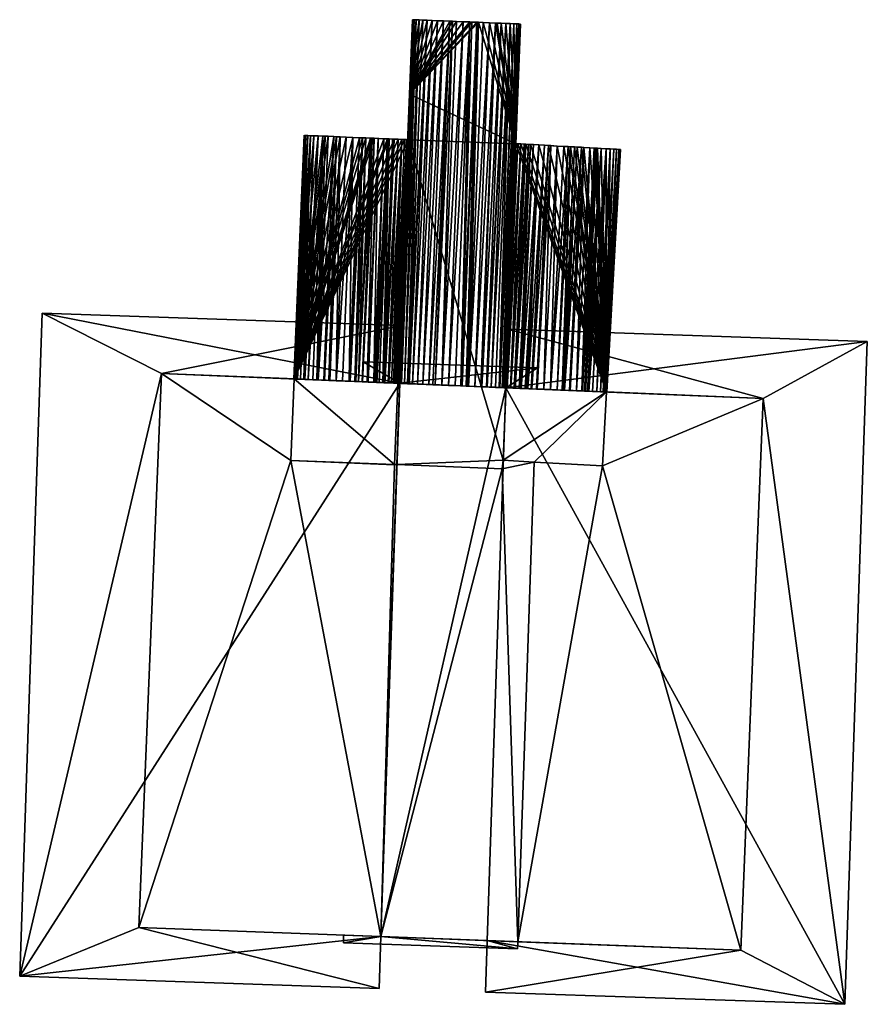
# Model space of a CAD drawing. Header units: inches. Extents: x 2528110 to 2532513, y 1151075 to 1152012.
# Tile 68 of 99: x 2531904 to 2531921, y 1151906 to 1151926. Entities that reach past the tile are written whole.
import ezdxf

# ---------------------------------------------------------------- set-up
doc = ezdxf.new("R2010")
doc.units = ezdxf.units.IN
doc.header["$MEASUREMENT"] = 0
doc.layers.add('Gebaeude Einzelhaus', color=10, linetype='Continuous')

msp = doc.modelspace()

# ---------------------------------------------------------------- meshes
at = {"layer": 'Gebaeude Einzelhaus'}
mesh = msp.add_polyface(dxfattribs=at)
corners = [(2531909.098, 1151918.89, 402.991), (2531909.3, 1151923.746, 397.649), (2531909.098, 1151918.89, 397.649), (2531911.396, 1151924.566, 403.004), (2531911.17, 1151918.803, 403.044), (2531911.189, 1151918.802, 403.083), (2531911.163, 1151918.804, 403.004), (2531911.197, 1151918.802, 403.105), (2531912.075, 1151926.029, 403.375), (2531911.663, 1151918.783, 403.35), (2531911.782, 1151918.778, 403.375), (2531911.956, 1151926.034, 403.35), (2531911.553, 1151918.787, 403.32), (2531911.846, 1151926.039, 403.32), (2531911.455, 1151918.791, 403.285), (2531911.748, 1151926.043, 403.285), (2531911.385, 1151918.794, 403.252), (2531909.096, 1151918.89, 402.984), (2531909.089, 1151918.89, 402.974), (2531909.293, 1151923.748, 402.974), (2531909.3, 1151923.746, 403), (2531909.116, 1151918.889, 403.019), (2531909.091, 1151918.89, 402.981), (2531909.325, 1151923.746, 403.025), (2531909.122, 1151918.889, 403.025), (2531909.153, 1151918.887, 403.044), (2531909.163, 1151918.887, 403.05), (2531911.335, 1151923.663, 403.025), (2531911.151, 1151918.804, 403.006), (2531911.232, 1151920.494, 402.987), (2531910.459, 1151923.699, 403.178), (2531910.193, 1151918.844, 403.179), (2531910.209, 1151918.843, 403.179), (2531910.265, 1151923.706, 403.179), (2531910.062, 1151918.849, 403.179), (2531909.933, 1151918.855, 403.176), (2531910.009, 1151923.718, 403.169), (2531909.789, 1151918.861, 403.168), (2531909.807, 1151918.86, 403.169), (2531909.888, 1151923.723, 403.16), (2531909.686, 1151918.865, 403.16), (2531909.698, 1151918.865, 403.161), (2531909.939, 1151923.721, 403.164), (2531909.712, 1151923.73, 403.138), (2531909.545, 1151918.871, 403.143), (2531909.556, 1151918.87, 403.145), (2531909.572, 1151918.87, 403.147), (2531909.669, 1151923.731, 403.132), (2531909.466, 1151918.874, 403.132), (2531909.371, 1151918.878, 403.115), (2531909.49, 1151923.739, 403.095), (2531909.288, 1151918.882, 403.095), (2531909.309, 1151918.881, 403.1), (2531909.574, 1151923.735, 403.115), (2531909.42, 1151923.741, 403.072), (2531909.218, 1151918.885, 403.072)]
mesh.append_faces([[corners[k] for k in face] for face in [(3, 4, 5), (3, 6, 4), (5, 7, 3), (8, 9, 10), (11, 12, 9), (13, 14, 12), (15, 16, 14), (17, 18, 19), (17, 20, 0), (20, 0, 21), (20, 22, 0), (22, 20, 18), (23, 24, 25), (21, 24, 20), (25, 26, 23), (27, 28, 29), (30, 31, 32), (31, 33, 34), (33, 35, 34), (36, 37, 38), (35, 36, 38), (39, 40, 41), (42, 41, 37), (43, 44, 45), (43, 45, 46), (39, 46, 40), (47, 48, 44), (47, 49, 48), (50, 51, 52), (53, 52, 49), (54, 26, 55), (51, 54, 55)]], dxfattribs={"color": 13})
mesh.append_faces([[corners[k] for k in face] for face in [(0, 1, 2)]], dxfattribs={"color": 41})
mesh = msp.add_polyface(dxfattribs=at)
corners = [(2531911.163, 1151918.804, 403.004), (2531911.396, 1151924.566, 403.004), (2531911.232, 1151920.494, 402.987), (2531909.098, 1151918.89, 397.649), (2531911.295, 1151923.664, 397.649), (2531911.368, 1151923.66, 397.649), (2531911.239, 1151923.666, 397.649), (2531911.17, 1151923.669, 397.649), (2531911.086, 1151923.673, 397.649), (2531910.991, 1151923.676, 397.649), (2531910.953, 1151923.678, 397.649), (2531910.886, 1151923.681, 397.649), (2531910.687, 1151923.688, 397.649), (2531910.65, 1151923.69, 397.649), (2531911.589, 1151926.049, 403.201), (2531911.356, 1151918.795, 403.237), (2531911.369, 1151918.795, 403.245), (2531911.748, 1151926.043, 403.285), (2531911.385, 1151918.794, 403.252), (2531911.296, 1151918.798, 403.201), (2531911.199, 1151918.802, 403.108), (2531911.49, 1151926.053, 403.105), (2531911.197, 1151918.802, 403.105), (2531911.231, 1151918.801, 403.146), (2531911.531, 1151926.051, 403.155), (2531911.238, 1151918.8, 403.155), (2531911.335, 1151923.663, 403.025), (2531911.359, 1151923.661, 402.987), (2531911.239, 1151923.666, 403.072), (2531911.092, 1151918.807, 403.05), (2531911.295, 1151923.664, 403.05), (2531911.17, 1151923.669, 403.095), (2531910.967, 1151918.812, 403.095), (2531910.991, 1151923.676, 403.132), (2531910.876, 1151918.816, 403.116), (2531911.055, 1151923.674, 403.12), (2531911.086, 1151923.673, 403.115), (2531910.893, 1151918.815, 403.113), (2531910.886, 1151923.681, 403.147), (2531910.72, 1151918.822, 403.142), (2531910.953, 1151923.678, 403.137), (2531910.746, 1151918.821, 403.138), (2531910.687, 1151923.688, 403.166), (2531910.548, 1151918.829, 403.162), (2531910.771, 1151923.685, 403.16), (2531910.683, 1151918.824, 403.147), (2531910.65, 1151923.69, 403.169), (2531910.457, 1151918.833, 403.168), (2531910.615, 1151923.692, 403.171), (2531910.376, 1151918.836, 403.173), (2531910.524, 1151923.696, 403.176), (2531910.459, 1151923.699, 403.178), (2531910.322, 1151918.839, 403.176), (2531910.395, 1151923.701, 403.179), (2531910.193, 1151918.844, 403.179), (2531910.265, 1151923.706, 403.179)]
mesh.append_faces([[corners[k] for k in face] for face in [(14, 15, 16), (17, 16, 18), (14, 19, 15), (20, 21, 22), (20, 23, 21), (24, 23, 25), (19, 24, 25), (26, 2, 27), (28, 29, 30), (30, 29, 26), (31, 32, 28), (33, 34, 35), (35, 34, 36), (36, 37, 31), (38, 39, 40), (40, 41, 33), (42, 43, 44), (38, 44, 45), (46, 47, 42), (48, 49, 46), (48, 50, 49), (51, 52, 50), (53, 54, 51), (53, 55, 54)]], dxfattribs={"color": 13})
mesh.append_faces([[corners[k] for k in face] for face in [(0, 1, 2), (3, 4, 5), (3, 6, 4), (3, 7, 6), (3, 8, 7), (3, 9, 8), (3, 10, 9), (3, 11, 10), (3, 12, 11), (3, 13, 12)]], dxfattribs={"color": 41})
mesh = msp.add_polyface(dxfattribs=at)
corners = [(2531911.359, 1151923.661, 402.987), (2531911.396, 1151924.566, 397.649), (2531911.359, 1151923.661, 397.649), (2531911.232, 1151920.494, 402.987), (2531911.396, 1151924.566, 403.004), (2531911.368, 1151923.66, 397.649), (2531911.295, 1151923.664, 397.649), (2531911.36, 1151923.661, 397.649), (2531911.335, 1151923.663, 397.649), (2531910.524, 1151923.696, 403.176), (2531910.615, 1151923.692, 403.171), (2531910.524, 1151923.696, 397.649), (2531910.615, 1151923.692, 397.649), (2531910.65, 1151923.69, 403.169), (2531910.65, 1151923.69, 397.649), (2531910.687, 1151923.688, 403.166), (2531910.687, 1151923.688, 397.649), (2531910.771, 1151923.685, 403.16), (2531910.886, 1151923.681, 403.147), (2531910.886, 1151923.681, 397.649), (2531910.953, 1151923.678, 403.137), (2531910.953, 1151923.678, 397.649), (2531910.991, 1151923.676, 403.132), (2531910.991, 1151923.676, 397.649), (2531911.055, 1151923.674, 403.12), (2531911.086, 1151923.673, 403.115), (2531911.086, 1151923.673, 397.649), (2531911.17, 1151923.669, 403.095), (2531911.17, 1151923.669, 397.649), (2531911.239, 1151923.666, 403.072), (2531911.239, 1151923.666, 397.649), (2531911.295, 1151923.664, 403.05), (2531911.335, 1151923.663, 403.025), (2531911.36, 1151923.661, 403), (2531911.197, 1151918.802, 403.105), (2531911.49, 1151926.053, 403.105)]
mesh.append_faces([[corners[k] for k in face] for face in [(4, 34, 35), (0, 33, 32)]], dxfattribs={"color": 13})
mesh.append_faces([[corners[k] for k in face] for face in [(0, 1, 2), (3, 4, 0), (5, 6, 7), (7, 6, 8), (9, 10, 11), (11, 10, 12), (10, 13, 12), (12, 13, 14), (13, 15, 14), (14, 15, 16), (17, 18, 15), (15, 18, 16), (16, 18, 19), (18, 20, 19), (19, 20, 21), (20, 22, 21), (21, 22, 23), (24, 23, 22), (24, 25, 23), (23, 25, 26), (25, 27, 26), (26, 27, 28), (27, 29, 28), (28, 29, 30), (29, 31, 30), (30, 31, 6), (31, 32, 6), (6, 32, 8), (32, 0, 8), (8, 0, 7), (32, 33, 0)]], dxfattribs={"color": 41})
mesh = msp.add_polyface(dxfattribs=at)
corners = [(2531911.368, 1151923.66, 397.649), (2531911.396, 1151924.566, 397.649), (2531913.515, 1151923.581, 397.649), (2531912.771, 1151926.002, 397.649), (2531912.735, 1151926.003, 397.649), (2531912.636, 1151926.007, 397.649), (2531912.601, 1151926.008, 397.649), (2531912.466, 1151926.014, 397.649), (2531912.331, 1151926.019, 397.649), (2531912.255, 1151926.022, 397.649), (2531912.2, 1151926.024, 397.649), (2531912.075, 1151926.029, 397.649), (2531911.956, 1151926.034, 397.649), (2531911.846, 1151926.039, 397.649), (2531911.748, 1151926.043, 397.649), (2531911.661, 1151926.046, 397.649), (2531911.589, 1151926.049, 397.649), (2531911.531, 1151926.051, 397.649), (2531911.49, 1151926.053, 397.649), (2531911.464, 1151926.054, 397.649), (2531911.359, 1151923.661, 397.649), (2531911.359, 1151923.661, 402.987), (2531911.396, 1151924.566, 403.004), (2531912.601, 1151926.008, 403.412), (2531912.425, 1151918.751, 403.407), (2531912.636, 1151926.007, 403.41), (2531912.466, 1151926.014, 403.412), (2531912.173, 1151918.761, 403.412), (2531912.331, 1151926.019, 403.406), (2531912.038, 1151918.767, 403.406), (2531912.255, 1151926.022, 403.399), (2531912.2, 1151926.024, 403.394), (2531911.908, 1151918.772, 403.394), (2531912.075, 1151926.029, 403.375), (2531911.782, 1151918.778, 403.375), (2531911.956, 1151926.034, 403.35), (2531911.663, 1151918.783, 403.35), (2531911.846, 1151926.039, 403.32), (2531911.553, 1151918.787, 403.32), (2531911.748, 1151926.043, 403.285), (2531911.455, 1151918.791, 403.285), (2531911.589, 1151926.049, 403.201), (2531911.369, 1151918.795, 403.245), (2531911.661, 1151926.046, 403.245), (2531911.49, 1151926.053, 403.105), (2531911.231, 1151918.801, 403.146), (2531911.531, 1151926.051, 403.155), (2531911.296, 1151918.798, 403.201)]
mesh.append_faces([[corners[k] for k in face] for face in [(23, 24, 25), (23, 26, 27), (26, 28, 29), (30, 29, 28), (30, 31, 32), (31, 33, 34), (33, 35, 36), (35, 37, 38), (37, 39, 40), (41, 42, 43), (43, 42, 39), (44, 45, 46), (41, 46, 47)]], dxfattribs={"color": 13})
mesh.append_faces([[corners[k] for k in face] for face in [(0, 1, 2), (3, 1, 4), (4, 1, 5), (5, 1, 6), (6, 1, 7), (7, 1, 8), (8, 1, 9), (9, 1, 10), (10, 1, 11), (11, 1, 12), (12, 1, 13), (13, 1, 14), (14, 1, 15), (15, 1, 16), (16, 1, 17), (17, 1, 18), (18, 1, 19), (0, 20, 1), (21, 22, 1), (22, 19, 1)]], dxfattribs={"color": 41})
mesh = msp.add_polyface(dxfattribs=at)
corners = [(2531915.325, 1151918.63, 397.649), (2531913.973, 1151923.556, 397.649), (2531914.166, 1151923.546, 397.649), (2531913.805, 1151923.566, 397.649), (2531913.716, 1151923.571, 397.649), (2531913.613, 1151923.576, 397.649), (2531913.555, 1151923.579, 397.649), (2531913.515, 1151923.581, 397.649), (2531911.368, 1151923.66, 397.649), (2531913.26, 1151917.268, 397.649), (2531914.557, 1151923.523, 403.306), (2531914.475, 1151923.528, 403.306), (2531914.204, 1151918.677, 403.306), (2531914.343, 1151923.535, 403.301), (2531914.166, 1151923.546, 403.286), (2531913.942, 1151918.688, 403.291), (2531914.214, 1151923.543, 403.291), (2531914.071, 1151918.683, 403.301), (2531914.09, 1151923.55, 403.277), (2531913.837, 1151918.692, 403.279), (2531913.973, 1151923.556, 403.259), (2531913.757, 1151918.696, 403.268), (2531913.805, 1151923.566, 403.22), (2531913.581, 1151918.703, 403.232), (2531913.865, 1151923.563, 403.236), (2531913.619, 1151918.701, 403.241), (2531913.716, 1151923.571, 403.192), (2531913.497, 1151918.707, 403.211), (2531913.769, 1151923.568, 403.211), (2531913.684, 1151923.573, 403.181), (2531913.419, 1151918.71, 403.184), (2531913.555, 1151923.579, 403.115), (2531913.328, 1151918.714, 403.141), (2531913.613, 1151923.576, 403.149), (2531913.412, 1151918.71, 403.181), (2531913.427, 1151922.011, 403.079), (2531913.514, 1151923.581, 403.079), (2531913.46, 1151922.754, 403.068), (2531913.315, 1151919.478, 403.105), (2531913.535, 1151925.97, 403.155), (2531913.277, 1151918.715, 403.114), (2531913.578, 1151925.969, 403.105), (2531912.601, 1151926.008, 403.412), (2531912.419, 1151918.751, 403.407), (2531912.425, 1151918.751, 403.407), (2531912.735, 1151926.003, 403.406), (2531912.443, 1151918.75, 403.406), (2531912.522, 1151918.747, 403.399), (2531912.308, 1151918.756, 403.412), (2531912.173, 1151918.761, 403.412), (2531912.466, 1151926.014, 403.412), (2531912.038, 1151918.767, 403.406), (2531912.255, 1151926.022, 403.399), (2531911.908, 1151918.772, 403.394), (2531912.2, 1151926.024, 403.394), (2531911.863, 1151918.774, 403.387), (2531911.782, 1151918.778, 403.375)]
mesh.append_faces([[corners[k] for k in face] for face in [(10, 11, 12), (11, 13, 12), (14, 15, 16), (13, 16, 17), (18, 19, 14), (20, 21, 18), (22, 23, 24), (24, 25, 20), (26, 27, 28), (28, 27, 22), (29, 30, 26), (31, 32, 33), (29, 33, 34), (35, 36, 37), (31, 35, 38), (39, 40, 38), (41, 38, 35), (42, 43, 44), (45, 44, 46), (45, 46, 47), (42, 48, 43), (42, 49, 48), (50, 51, 49), (52, 53, 51), (54, 55, 53), (54, 56, 55)]], dxfattribs={"color": 13})
mesh.append_faces([[corners[k] for k in face] for face in [(0, 1, 2), (0, 3, 1), (0, 4, 3), (0, 5, 4), (0, 6, 5), (0, 7, 6), (8, 7, 9)]], dxfattribs={"color": 41})
mesh = msp.add_polyface(dxfattribs=at)
corners = [(2531911.396, 1151924.566, 403.004), (2531911.464, 1151926.054, 403.028), (2531911.464, 1151926.054, 397.649), (2531911.49, 1151926.053, 397.649), (2531911.49, 1151926.053, 403.105), (2531911.464, 1151926.054, 403.055), (2531911.531, 1151926.051, 397.649), (2531911.531, 1151926.051, 403.155), (2531911.589, 1151926.049, 397.649), (2531911.589, 1151926.049, 403.201), (2531911.661, 1151926.046, 397.649), (2531911.661, 1151926.046, 403.245), (2531911.748, 1151926.043, 397.649), (2531911.748, 1151926.043, 403.285), (2531911.846, 1151926.039, 397.649), (2531911.846, 1151926.039, 403.32), (2531911.956, 1151926.034, 397.649), (2531911.956, 1151926.034, 403.35), (2531912.075, 1151926.029, 397.649), (2531912.075, 1151926.029, 403.375), (2531912.2, 1151926.024, 397.649), (2531912.2, 1151926.024, 403.394), (2531912.255, 1151926.022, 397.649), (2531912.255, 1151926.022, 403.399), (2531912.331, 1151926.019, 397.649), (2531912.331, 1151926.019, 403.406), (2531912.466, 1151926.014, 397.649), (2531912.466, 1151926.014, 403.412), (2531912.601, 1151926.008, 403.412), (2531912.601, 1151926.008, 397.649), (2531911.456, 1151926.054, 403.004)]
mesh.append_faces([[corners[k] for k in face] for face in [(30, 1, 0), (5, 1, 30), (5, 1, 4), (5, 30, 1), (1, 0, 4), (1, 30, 0)]], dxfattribs={"color": 13})
mesh.append_faces([[corners[k] for k in face] for face in [(0, 1, 2), (1, 3, 2), (1, 4, 3), (1, 5, 4), (4, 6, 3), (4, 7, 6), (7, 8, 6), (7, 9, 8), (9, 10, 8), (9, 11, 10), (11, 12, 10), (11, 13, 12), (13, 14, 12), (13, 15, 14), (15, 16, 14), (15, 17, 16), (17, 18, 16), (17, 19, 18), (19, 20, 18), (19, 21, 20), (21, 22, 20), (21, 23, 22), (23, 24, 22), (23, 25, 24), (25, 26, 24), (25, 27, 26), (27, 28, 26), (26, 28, 29)]], dxfattribs={"color": 41})
mesh = msp.add_polyface(dxfattribs=at)
corners = [(2531913.514, 1151923.581, 403.008), (2531913.509, 1151923.581, 403.041), (2531913.514, 1151923.581, 403.079), (2531913.5, 1151923.582, 403.058), (2531913.515, 1151923.581, 403.005), (2531913.555, 1151923.579, 397.649), (2531913.515, 1151923.581, 397.649), (2531913.555, 1151923.579, 403.115), (2531913.613, 1151923.576, 397.649), (2531913.578, 1151925.969, 397.649), (2531913.603, 1151925.968, 397.649), (2531913.535, 1151925.97, 397.649), (2531913.478, 1151925.973, 397.649), (2531913.405, 1151925.975, 397.649), (2531911.396, 1151924.566, 397.649), (2531912.771, 1151926.002, 397.649), (2531913.611, 1151925.968, 403.004), (2531913.46, 1151922.754, 403.068), (2531913.427, 1151922.011, 403.079), (2531913.578, 1151925.969, 403.105), (2531913.603, 1151925.968, 403.055), (2531913.535, 1151925.97, 403.155), (2531913.315, 1151919.478, 403.105), (2531913.478, 1151925.973, 403.201), (2531913.195, 1151918.719, 403.193), (2531913.405, 1151925.975, 403.245), (2531913.185, 1151918.719, 403.201), (2531913.319, 1151925.979, 403.285), (2531913.026, 1151918.726, 403.285), (2531913.22, 1151925.983, 403.32), (2531912.928, 1151918.73, 403.32), (2531913.111, 1151925.988, 403.35), (2531912.838, 1151918.734, 403.345), (2531912.993, 1151925.993, 403.375), (2531912.7, 1151918.739, 403.375), (2531912.735, 1151926.003, 403.406), (2531912.549, 1151918.746, 403.396), (2531912.771, 1151926.002, 403.403), (2531912.573, 1151918.745, 403.394), (2531912.866, 1151925.998, 403.394), (2531912.636, 1151926.007, 403.41), (2531912.425, 1151918.751, 403.407)]
mesh.append_faces([[corners[k] for k in face] for face in [(17, 2, 3), (7, 2, 18), (19, 3, 20), (20, 3, 1), (19, 17, 3), (20, 0, 16), (16, 0, 4), (20, 1, 0), (21, 22, 19), (19, 18, 17), (23, 24, 21), (23, 25, 26), (25, 27, 28), (29, 30, 27), (31, 32, 29), (31, 33, 34), (35, 36, 37), (37, 38, 39), (33, 39, 38), (40, 41, 35)]], dxfattribs={"color": 13})
mesh.append_faces([[corners[k] for k in face] for face in [(0, 1, 2), (2, 1, 3), (4, 5, 6), (0, 7, 4), (4, 7, 5), (0, 2, 7), (7, 8, 5), (6, 9, 10), (6, 11, 9), (6, 12, 11), (6, 13, 12), (6, 14, 15), (6, 16, 4)]], dxfattribs={"color": 41})
mesh = msp.add_polyface(dxfattribs=at)
corners = [(2531914.166, 1151923.546, 403.286), (2531913.931, 1151918.688, 403.29), (2531913.942, 1151918.688, 403.291), (2531914.071, 1151918.683, 403.301), (2531914.214, 1151923.543, 403.291), (2531914.09, 1151923.55, 403.277), (2531913.819, 1151918.693, 403.277), (2531913.837, 1151918.692, 403.279), (2531913.973, 1151923.556, 403.259), (2531913.73, 1151918.697, 403.264), (2531913.757, 1151918.696, 403.268), (2531913.702, 1151918.698, 403.259), (2531913.865, 1151923.563, 403.236), (2531913.581, 1151918.703, 403.232), (2531913.595, 1151918.702, 403.236), (2531913.619, 1151918.701, 403.241), (2531913.716, 1151923.571, 403.192), (2531913.485, 1151918.707, 403.207), (2531913.497, 1151918.707, 403.211), (2531913.805, 1151923.566, 403.22), (2531913.505, 1151918.706, 403.213), (2531913.684, 1151923.573, 403.181), (2531913.412, 1151918.71, 403.181), (2531913.419, 1151918.71, 403.184), (2531913.613, 1151923.576, 403.149), (2531913.328, 1151918.714, 403.141), (2531913.341, 1151918.713, 403.149), (2531913.555, 1151923.579, 403.115), (2531913.284, 1151918.715, 403.115), (2531913.315, 1151919.478, 403.105), (2531913.535, 1151925.97, 403.155), (2531913.243, 1151918.717, 403.155), (2531913.277, 1151918.715, 403.114), (2531913.478, 1151925.973, 403.201), (2531913.185, 1151918.719, 403.201), (2531913.195, 1151918.719, 403.193), (2531913.405, 1151925.975, 403.245), (2531913.112, 1151918.722, 403.245), (2531913.026, 1151918.726, 403.285), (2531913.319, 1151925.979, 403.285), (2531912.928, 1151918.73, 403.32), (2531912.946, 1151918.729, 403.314), (2531913.111, 1151925.988, 403.35), (2531912.818, 1151918.734, 403.35), (2531912.838, 1151918.734, 403.345), (2531913.22, 1151925.983, 403.32), (2531912.7, 1151918.739, 403.375), (2531912.771, 1151926.002, 403.403), (2531912.549, 1151918.746, 403.396), (2531912.556, 1151918.745, 403.396), (2531912.573, 1151918.745, 403.394), (2531912.993, 1151925.993, 403.375), (2531912.735, 1151926.003, 403.406), (2531912.522, 1151918.747, 403.399)]
mesh.append_faces([[corners[k] for k in face] for face in [(0, 1, 2), (3, 4, 2), (5, 6, 7), (7, 1, 0), (8, 9, 10), (5, 10, 6), (8, 11, 9), (12, 13, 14), (12, 14, 15), (8, 15, 11), (16, 17, 18), (19, 18, 20), (19, 20, 13), (21, 22, 23), (16, 23, 17), (24, 25, 26), (22, 24, 26), (27, 28, 25), (27, 29, 28), (30, 31, 32), (33, 34, 35), (30, 35, 31), (34, 36, 37), (36, 38, 37), (39, 40, 41), (39, 41, 38), (42, 43, 44), (45, 44, 40), (42, 46, 43), (47, 48, 49), (47, 49, 50), (51, 50, 46), (52, 53, 48)]], dxfattribs={"color": 13})
mesh = msp.add_polyface(dxfattribs=at)
corners = [(2531913.515, 1151923.581, 397.649), (2531913.319, 1151925.979, 397.649), (2531913.405, 1151925.975, 397.649), (2531913.22, 1151925.983, 397.649), (2531913.143, 1151925.987, 397.649), (2531913.111, 1151925.988, 397.649), (2531912.993, 1151925.993, 397.649), (2531912.866, 1151925.998, 397.649), (2531912.771, 1151926.002, 397.649), (2531912.601, 1151926.008, 403.412), (2531912.636, 1151926.007, 403.41), (2531912.601, 1151926.008, 397.649), (2531912.636, 1151926.007, 397.649), (2531912.735, 1151926.003, 403.406), (2531912.735, 1151926.003, 397.649), (2531912.771, 1151926.002, 403.403), (2531912.866, 1151925.998, 403.394), (2531912.993, 1151925.993, 403.375), (2531913.111, 1151925.988, 403.35), (2531913.143, 1151925.987, 403.341), (2531913.22, 1151925.983, 403.32), (2531913.319, 1151925.979, 403.285), (2531913.405, 1151925.975, 403.245), (2531913.478, 1151925.973, 403.201), (2531913.478, 1151925.973, 397.649), (2531913.535, 1151925.97, 403.155), (2531913.535, 1151925.97, 397.649), (2531913.578, 1151925.969, 403.105), (2531913.578, 1151925.969, 397.649)]
mesh.append_faces([[corners[k] for k in face] for face in [(18, 20, 19)]], dxfattribs={"color": 13})
mesh.append_faces([[corners[k] for k in face] for face in [(0, 1, 2), (0, 3, 1), (0, 4, 3), (0, 5, 4), (0, 6, 5), (0, 7, 6), (0, 8, 7), (9, 10, 11), (11, 10, 12), (10, 13, 12), (12, 13, 14), (13, 15, 14), (14, 15, 8), (15, 16, 8), (8, 16, 7), (16, 17, 7), (7, 17, 6), (17, 18, 6), (6, 18, 5), (18, 19, 5), (5, 19, 4), (19, 20, 4), (4, 20, 3), (20, 21, 3), (3, 21, 1), (21, 22, 1), (1, 22, 2), (22, 23, 2), (2, 23, 24), (23, 25, 24), (24, 25, 26), (25, 27, 26), (26, 27, 28)]], dxfattribs={"color": 41})
mesh = msp.add_polyface(dxfattribs=at)
corners = [(2531913.716, 1151923.571, 397.649), (2531913.613, 1151923.576, 397.649), (2531913.684, 1151923.573, 397.649), (2531913.555, 1151923.579, 403.115), (2531913.613, 1151923.576, 403.149), (2531913.684, 1151923.573, 403.181), (2531913.716, 1151923.571, 403.192), (2531913.805, 1151923.566, 397.649), (2531913.769, 1151923.568, 403.211), (2531913.805, 1151923.566, 403.22), (2531913.865, 1151923.563, 397.649), (2531913.865, 1151923.563, 403.236), (2531913.973, 1151923.556, 397.649), (2531913.973, 1151923.556, 403.259), (2531914.166, 1151923.546, 397.649), (2531914.09, 1151923.55, 403.277), (2531914.166, 1151923.546, 403.286), (2531914.214, 1151923.543, 403.291), (2531914.343, 1151923.535, 397.649), (2531914.343, 1151923.535, 403.301), (2531914.475, 1151923.528, 397.649), (2531914.475, 1151923.528, 403.306), (2531914.557, 1151923.523, 403.306), (2531914.557, 1151923.523, 397.649), (2531914.608, 1151923.52, 403.306), (2531914.608, 1151923.52, 397.649), (2531914.683, 1151923.517, 403.303), (2531914.683, 1151923.517, 397.649), (2531914.74, 1151923.514, 403.301), (2531913.515, 1151923.581, 397.649), (2531913.603, 1151925.968, 397.649), (2531913.611, 1151925.968, 397.649), (2531913.603, 1151925.968, 403.055), (2531913.611, 1151925.968, 403.004), (2531913.578, 1151925.969, 403.105), (2531913.578, 1151925.969, 397.649)]
mesh.append_faces([[corners[k] for k in face] for face in [(0, 1, 2), (3, 4, 1), (4, 2, 1), (4, 5, 2), (5, 0, 2), (5, 6, 0), (6, 7, 0), (8, 9, 6), (6, 9, 7), (9, 10, 7), (9, 11, 10), (11, 12, 10), (11, 13, 12), (13, 14, 12), (15, 16, 13), (13, 16, 14), (17, 18, 16), (16, 18, 14), (17, 19, 18), (19, 20, 18), (19, 21, 20), (21, 22, 20), (20, 22, 23), (22, 24, 23), (23, 24, 25), (24, 26, 25), (25, 26, 27), (26, 28, 27), (29, 30, 31), (32, 33, 30), (30, 33, 31), (31, 33, 29), (34, 32, 35), (35, 32, 30)]], dxfattribs={"color": 41})
mesh = msp.add_polyface(dxfattribs=at)
corners = [(2531911.368, 1151923.66, 397.649), (2531911.144, 1151917.18, 397.649), (2531911.098, 1151917.181, 397.649), (2531913.26, 1151917.268, 397.649), (2531911.163, 1151918.804, 403.004), (2531911.232, 1151920.494, 402.987), (2531911.163, 1151918.803, 402.98), (2531909.098, 1151918.89, 397.649), (2531909.03, 1151917.265, 397.649), (2531911.098, 1151917.179, 397.649), (2531911.151, 1151918.804, 403.006), (2531911.159, 1151918.804, 402.993), (2531911.335, 1151923.663, 403.025), (2531911.133, 1151918.805, 403.025), (2531911.239, 1151923.666, 403.072), (2531911.078, 1151918.807, 403.056), (2531911.092, 1151918.807, 403.05), (2531911.102, 1151918.806, 403.044), (2531911.037, 1151918.809, 403.072), (2531910.967, 1151918.812, 403.095), (2531910.984, 1151918.811, 403.089), (2531910.991, 1151923.676, 403.132), (2531910.86, 1151918.816, 403.119), (2531910.876, 1151918.816, 403.116), (2531911.086, 1151923.673, 403.115), (2531910.884, 1151918.815, 403.115), (2531911.17, 1151923.669, 403.095), (2531910.893, 1151918.815, 403.113), (2531910.905, 1151918.814, 403.11), (2531910.789, 1151918.819, 403.132), (2531910.953, 1151923.678, 403.137), (2531910.72, 1151918.822, 403.142), (2531910.736, 1151918.821, 403.139), (2531910.746, 1151918.821, 403.138), (2531910.886, 1151923.681, 403.147), (2531910.683, 1151918.824, 403.147), (2531910.771, 1151923.685, 403.16), (2531910.548, 1151918.829, 403.162), (2531910.569, 1151918.828, 403.16), (2531910.65, 1151923.69, 403.169), (2531910.448, 1151918.833, 403.169), (2531910.457, 1151918.833, 403.168), (2531910.687, 1151923.688, 403.166), (2531910.376, 1151918.836, 403.173), (2531910.459, 1151923.699, 403.178), (2531910.305, 1151918.839, 403.177), (2531910.322, 1151918.839, 403.176), (2531910.524, 1151923.696, 403.176), (2531910.209, 1151918.843, 403.179)]
mesh.append_faces([[corners[k] for k in face] for face in [(5, 10, 11), (6, 5, 11), (12, 13, 10), (14, 15, 16), (12, 16, 17), (12, 17, 13), (14, 18, 15), (14, 19, 20), (14, 20, 18), (21, 22, 23), (24, 23, 25), (26, 27, 28), (24, 25, 27), (26, 28, 19), (21, 29, 22), (30, 31, 32), (30, 32, 33), (21, 33, 29), (34, 35, 31), (36, 37, 38), (35, 36, 38), (39, 40, 41), (42, 41, 37), (39, 43, 40), (44, 45, 46), (47, 46, 43), (44, 48, 45)]], dxfattribs={"color": 13})
mesh.append_faces([[corners[k] for k in face] for face in [(0, 1, 2), (0, 3, 1), (4, 5, 6), (7, 2, 8), (8, 2, 9), (7, 0, 2)]], dxfattribs={"color": 41})
mesh = msp.add_polyface(dxfattribs=at)
corners = [(2531909.098, 1151918.89, 397.649), (2531910.615, 1151923.692, 397.649), (2531910.65, 1151923.69, 397.649), (2531910.524, 1151923.696, 397.649), (2531910.459, 1151923.699, 397.649), (2531910.395, 1151923.701, 397.649), (2531910.265, 1151923.706, 397.649), (2531910.135, 1151923.713, 397.649), (2531910.009, 1151923.718, 397.649), (2531909.939, 1151923.721, 397.649), (2531909.888, 1151923.723, 397.649), (2531909.774, 1151923.728, 397.649), (2531909.712, 1151923.73, 397.649), (2531909.669, 1151923.731, 397.649), (2531909.574, 1151923.735, 397.649), (2531909.49, 1151923.739, 397.649), (2531909.42, 1151923.741, 397.649), (2531909.365, 1151923.744, 397.649), (2531909.3, 1151923.746, 397.649), (2531909.098, 1151918.89, 402.991), (2531909.3, 1151923.746, 403), (2531909.096, 1151918.89, 402.984), (2531909.293, 1151923.748, 402.974), (2531909.089, 1151918.89, 402.974), (2531909.122, 1151918.889, 403.025), (2531909.325, 1151923.746, 403.025), (2531909.163, 1151918.887, 403.05), (2531909.365, 1151923.744, 403.05), (2531910.265, 1151923.706, 403.179), (2531910.135, 1151923.713, 403.176), (2531909.933, 1151918.855, 403.176), (2531909.939, 1151923.721, 403.164), (2531909.789, 1151918.861, 403.168), (2531910.009, 1151923.718, 403.169), (2531909.888, 1151923.723, 403.16), (2531909.698, 1151918.865, 403.161), (2531909.669, 1151923.731, 403.132), (2531909.545, 1151918.871, 403.143), (2531909.712, 1151923.73, 403.138), (2531909.572, 1151918.87, 403.147), (2531909.774, 1151923.728, 403.147), (2531909.574, 1151923.735, 403.115), (2531909.371, 1151918.878, 403.115), (2531909.49, 1151923.739, 403.095), (2531909.309, 1151918.881, 403.1), (2531909.42, 1151923.741, 403.072), (2531909.288, 1151918.882, 403.095)]
mesh.append_faces([[corners[k] for k in face] for face in [(21, 22, 20), (23, 20, 22), (20, 24, 25), (25, 26, 27), (28, 29, 30), (31, 32, 33), (29, 33, 30), (34, 35, 31), (36, 37, 38), (38, 39, 40), (34, 40, 39), (36, 41, 42), (43, 44, 41), (27, 26, 45), (43, 45, 46)]], dxfattribs={"color": 13})
mesh.append_faces([[corners[k] for k in face] for face in [(0, 1, 2), (0, 3, 1), (0, 4, 3), (0, 5, 4), (0, 6, 5), (0, 7, 6), (0, 8, 7), (0, 9, 8), (0, 10, 9), (0, 11, 10), (0, 12, 11), (0, 13, 12), (0, 14, 13), (0, 15, 14), (0, 16, 15), (0, 17, 16), (0, 18, 17), (19, 20, 18)]], dxfattribs={"color": 41})
mesh = msp.add_polyface(dxfattribs=at)
corners = [(2531909.365, 1151923.744, 397.649), (2531909.3, 1151923.746, 397.649), (2531909.325, 1151923.746, 397.649), (2531909.3, 1151923.746, 403), (2531909.325, 1151923.746, 403.025), (2531909.365, 1151923.744, 403.05), (2531909.42, 1151923.741, 397.649), (2531909.42, 1151923.741, 403.072), (2531909.49, 1151923.739, 397.649), (2531909.49, 1151923.739, 403.095), (2531909.574, 1151923.735, 397.649), (2531909.574, 1151923.735, 403.115), (2531909.669, 1151923.731, 397.649), (2531909.669, 1151923.731, 403.132), (2531909.712, 1151923.73, 397.649), (2531909.712, 1151923.73, 403.138), (2531909.774, 1151923.728, 397.649), (2531909.774, 1151923.728, 403.147), (2531909.888, 1151923.723, 397.649), (2531909.888, 1151923.723, 403.16), (2531909.939, 1151923.721, 397.649), (2531909.939, 1151923.721, 403.164), (2531910.009, 1151923.718, 397.649), (2531910.009, 1151923.718, 403.169), (2531910.135, 1151923.713, 397.649), (2531910.135, 1151923.713, 403.176), (2531910.265, 1151923.706, 397.649), (2531910.265, 1151923.706, 403.179), (2531910.395, 1151923.701, 403.179), (2531910.395, 1151923.701, 397.649), (2531910.459, 1151923.699, 403.178), (2531910.459, 1151923.699, 397.649), (2531910.524, 1151923.696, 403.176), (2531910.524, 1151923.696, 397.649)]
mesh.append_faces([[corners[k] for k in face] for face in [(0, 1, 2), (3, 2, 1), (3, 4, 2), (4, 0, 2), (4, 5, 0), (5, 6, 0), (5, 7, 6), (7, 8, 6), (7, 9, 8), (9, 10, 8), (9, 11, 10), (11, 12, 10), (11, 13, 12), (13, 14, 12), (13, 15, 14), (15, 16, 14), (15, 17, 16), (17, 18, 16), (17, 19, 18), (19, 20, 18), (19, 21, 20), (21, 22, 20), (21, 23, 22), (23, 24, 22), (23, 25, 24), (25, 26, 24), (25, 27, 26), (27, 28, 26), (26, 28, 29), (28, 30, 29), (29, 30, 31), (30, 32, 31), (31, 32, 33)]], dxfattribs={"color": 41})
mesh = msp.add_polyface(dxfattribs=at)
corners = [(2531913.26, 1151917.268, 397.649), (2531915.325, 1151918.63, 397.649), (2531913.881, 1151917.233, 397.649), (2531915.241, 1151917.158, 397.649), (2531913.515, 1151923.581, 397.649), (2531915.601, 1151923.465, 403.004), (2531915.325, 1151918.63, 403.019), (2531911.144, 1151917.18, 397.649), (2531913.244, 1151917.095, 397.649), (2531915.332, 1151918.63, 403.004), (2531915.568, 1151923.468, 403.079), (2531915.288, 1151918.632, 403.087), (2531915.298, 1151918.631, 403.079), (2531915.306, 1151918.631, 403.061), (2531915.526, 1151923.469, 403.115), (2531915.257, 1151918.633, 403.115), (2531915.47, 1151923.473, 403.149), (2531915.201, 1151918.635, 403.149), (2531915.399, 1151923.476, 403.181), (2531915.13, 1151918.638, 403.181), (2531915.314, 1151923.481, 403.211), (2531915.045, 1151918.642, 403.211), (2531915.218, 1151923.486, 403.236), (2531914.947, 1151918.646, 403.236), (2531914.969, 1151918.645, 403.23), (2531914.886, 1151918.649, 403.249), (2531914.904, 1151918.648, 403.245), (2531915.078, 1151923.495, 403.264), (2531914.832, 1151918.651, 403.26), (2531914.84, 1151918.651, 403.259), (2531915.141, 1151923.491, 403.252), (2531914.847, 1151918.65, 403.257), (2531914.993, 1151923.499, 403.277), (2531914.723, 1151918.655, 403.277), (2531914.822, 1151923.509, 403.295), (2531914.588, 1151918.661, 403.292), (2531914.599, 1151918.661, 403.291), (2531914.869, 1151923.506, 403.291), (2531914.608, 1151923.52, 403.306), (2531914.439, 1151918.667, 403.302), (2531914.456, 1151918.667, 403.301), (2531914.74, 1151923.514, 403.301), (2531914.47, 1151918.666, 403.301), (2531914.489, 1151918.665, 403.3), (2531914.337, 1151918.671, 403.306), (2531914.557, 1151923.523, 403.306), (2531914.204, 1151918.677, 403.306), (2531914.343, 1151923.535, 403.301), (2531914.071, 1151918.683, 403.301), (2531913.284, 1151918.715, 403.115), (2531913.315, 1151919.478, 403.105), (2531913.28, 1151918.715, 403.111), (2531913.277, 1151918.715, 403.114)]
mesh.append_faces([[corners[k] for k in face] for face in [(5, 9, 6), (10, 11, 12), (10, 12, 13), (5, 13, 9), (9, 13, 6), (14, 15, 11), (15, 16, 17), (17, 18, 19), (19, 20, 21), (22, 23, 24), (20, 24, 21), (22, 25, 26), (22, 26, 23), (27, 28, 29), (30, 29, 31), (30, 31, 25), (28, 32, 33), (34, 35, 36), (33, 37, 36), (38, 39, 40), (41, 40, 42), (41, 42, 43), (34, 43, 35), (38, 44, 39), (45, 46, 44), (46, 47, 48), (49, 50, 51), (50, 52, 51)]], dxfattribs={"color": 13})
mesh.append_faces([[corners[k] for k in face] for face in [(0, 1, 2), (2, 1, 3), (0, 4, 1), (1, 5, 6), (7, 0, 8)]], dxfattribs={"color": 41})
mesh = msp.add_polyface(dxfattribs=at)
corners = [(2531915.325, 1151918.63, 397.649), (2531915.526, 1151923.469, 397.649), (2531915.601, 1151923.465, 397.649), (2531915.399, 1151923.476, 397.649), (2531915.314, 1151923.481, 397.649), (2531915.218, 1151923.486, 397.649), (2531915.141, 1151923.491, 397.649), (2531915.109, 1151923.493, 397.649), (2531915.078, 1151923.495, 397.649), (2531914.993, 1151923.499, 397.649), (2531914.869, 1151923.506, 397.649), (2531914.822, 1151923.509, 397.649), (2531914.74, 1151923.514, 397.649), (2531914.683, 1151923.517, 397.649), (2531914.608, 1151923.52, 397.649), (2531914.557, 1151923.523, 397.649), (2531914.475, 1151923.528, 397.649), (2531914.343, 1151923.535, 397.649), (2531914.166, 1151923.546, 397.649), (2531915.601, 1151923.465, 403.004), (2531915.526, 1151923.469, 403.115), (2531915.288, 1151918.632, 403.087), (2531915.568, 1151923.468, 403.079), (2531915.306, 1151918.631, 403.061), (2531915.47, 1151923.473, 403.149), (2531915.257, 1151918.633, 403.115), (2531915.399, 1151923.476, 403.181), (2531915.201, 1151918.635, 403.149), (2531915.314, 1151923.481, 403.211), (2531915.13, 1151918.638, 403.181), (2531915.218, 1151923.486, 403.236), (2531914.969, 1151918.645, 403.23), (2531915.141, 1151923.491, 403.252), (2531914.886, 1151918.649, 403.249), (2531915.078, 1151923.495, 403.264), (2531914.84, 1151918.651, 403.259), (2531915.109, 1151923.493, 403.259), (2531914.993, 1151923.499, 403.277), (2531914.832, 1151918.651, 403.26), (2531914.822, 1151923.509, 403.295), (2531914.599, 1151918.661, 403.291), (2531914.869, 1151923.506, 403.291), (2531914.723, 1151918.655, 403.277), (2531914.608, 1151923.52, 403.306), (2531914.456, 1151918.667, 403.301), (2531914.683, 1151923.517, 403.303), (2531914.74, 1151923.514, 403.301), (2531914.489, 1151918.665, 403.3), (2531914.557, 1151923.523, 403.306), (2531914.337, 1151918.671, 403.306)]
mesh.append_faces([[corners[k] for k in face] for face in [(20, 21, 22), (22, 23, 19), (20, 24, 25), (24, 26, 27), (26, 28, 29), (30, 31, 28), (32, 33, 30), (34, 35, 36), (36, 35, 32), (34, 37, 38), (39, 40, 41), (37, 41, 42), (43, 44, 45), (45, 44, 46), (46, 47, 39), (48, 49, 43)]], dxfattribs={"color": 13})
mesh.append_faces([[corners[k] for k in face] for face in [(0, 1, 2), (0, 3, 1), (0, 4, 3), (0, 5, 4), (0, 6, 5), (0, 7, 6), (0, 8, 7), (0, 9, 8), (0, 10, 9), (0, 11, 10), (0, 12, 11), (0, 13, 12), (0, 14, 13), (0, 15, 14), (0, 16, 15), (0, 17, 16), (0, 18, 17), (2, 19, 0)]], dxfattribs={"color": 41})
mesh = msp.add_polyface(dxfattribs=at)
corners = [(2531915.601, 1151923.465, 397.649), (2531915.568, 1151923.468, 397.649), (2531915.593, 1151923.466, 397.649), (2531915.526, 1151923.469, 397.649), (2531915.399, 1151923.476, 397.649), (2531915.47, 1151923.473, 397.649), (2531915.218, 1151923.486, 403.236), (2531915.314, 1151923.481, 403.211), (2531915.218, 1151923.486, 397.649), (2531915.314, 1151923.481, 397.649), (2531915.399, 1151923.476, 403.181), (2531915.47, 1151923.473, 403.149), (2531915.526, 1151923.469, 403.115), (2531915.568, 1151923.468, 403.079), (2531915.593, 1151923.466, 403.041), (2531915.601, 1151923.465, 403.004), (2531915.141, 1151923.491, 403.252), (2531915.141, 1151923.491, 397.649), (2531914.683, 1151923.517, 397.649), (2531914.74, 1151923.514, 403.301), (2531914.74, 1151923.514, 397.649), (2531914.822, 1151923.509, 403.295), (2531914.822, 1151923.509, 397.649), (2531914.869, 1151923.506, 403.291), (2531914.869, 1151923.506, 397.649), (2531914.993, 1151923.499, 403.277), (2531914.993, 1151923.499, 397.649), (2531915.078, 1151923.495, 403.264), (2531915.078, 1151923.495, 397.649), (2531915.109, 1151923.493, 403.259), (2531915.109, 1151923.493, 397.649)]
mesh.append_faces([[corners[k] for k in face] for face in [(13, 15, 14)]], dxfattribs={"color": 13})
mesh.append_faces([[corners[k] for k in face] for face in [(0, 1, 2), (0, 3, 1), (3, 4, 5), (6, 7, 8), (8, 7, 9), (7, 10, 9), (9, 10, 4), (10, 11, 4), (4, 11, 5), (11, 12, 5), (5, 12, 3), (12, 13, 3), (3, 13, 1), (13, 14, 1), (1, 14, 2), (2, 15, 0), (2, 14, 15), (16, 6, 17), (17, 6, 8), (18, 19, 20), (19, 21, 20), (20, 21, 22), (21, 23, 22), (22, 23, 24), (23, 25, 24), (24, 25, 26), (25, 27, 26), (26, 27, 28), (27, 29, 28), (28, 29, 30), (29, 16, 30), (30, 16, 17)]], dxfattribs={"color": 41})
mesh = msp.add_polyface(dxfattribs=at)
corners = [(2531910.824, 1151907.769, 407.442), (2531903.621, 1151906.976, 404.456), (2531910.789, 1151906.733, 407.442), (2531911.199, 1151918.802, 407.442), (2531904.07, 1151920.198, 404.456), (2531911.238, 1151919.954, 407.442), (2531906.45, 1151919, 405.463), (2531906, 1151907.95, 405.432), (2531913.318, 1151918.714, 406.945), (2531910.824, 1151907.769, 406.945), (2531912.944, 1151907.69, 406.945), (2531911.199, 1151918.802, 406.945), (2531913.551, 1151907.525, 406.945), (2531910.076, 1151907.644, 406.945), (2531910.081, 1151907.797, 406.945), (2531913.556, 1151907.667, 406.945), (2531913.945, 1151919.11, 406.945), (2531913.931, 1151918.688, 406.945), (2531910.47, 1151919.228, 406.945), (2531910.457, 1151918.833, 406.945), (2531913.318, 1151918.714, 407.442), (2531920.076, 1151906.418, 404.456), (2531920.525, 1151919.639, 404.456), (2531912.944, 1151907.69, 407.442), (2531912.909, 1151906.661, 407.442), (2531913.358, 1151919.883, 407.442), (2531918.45, 1151918.5, 405.303), (2531918, 1151907.5, 405.335), (2531911.17, 1151918.803, 403.044), (2531911.151, 1151918.804, 403.006), (2531911.133, 1151918.805, 403.025), (2531911.163, 1151918.804, 403.004), (2531911.159, 1151918.804, 402.993), (2531911.102, 1151918.806, 403.044), (2531911.189, 1151918.802, 403.083), (2531911.092, 1151918.807, 403.05), (2531911.197, 1151918.802, 403.105), (2531911.078, 1151918.807, 403.056), (2531911.199, 1151918.802, 403.108), (2531911.037, 1151918.809, 403.072), (2531910.984, 1151918.811, 403.089), (2531910.967, 1151918.812, 403.095), (2531910.905, 1151918.814, 403.11), (2531910.893, 1151918.815, 403.113), (2531910.884, 1151918.815, 403.115), (2531910.86, 1151918.816, 403.119), (2531910.876, 1151918.816, 403.116), (2531910.789, 1151918.819, 403.132), (2531910.746, 1151918.821, 403.138), (2531910.72, 1151918.822, 403.142), (2531910.736, 1151918.821, 403.139), (2531910.683, 1151918.824, 403.147), (2531910.569, 1151918.828, 403.16), (2531910.548, 1151918.829, 403.162), (2531910.448, 1151918.833, 403.169), (2531910.457, 1151918.833, 403.168), (2531910.376, 1151918.836, 403.173), (2531910.322, 1151918.839, 403.176), (2531910.305, 1151918.839, 403.177), (2531910.209, 1151918.843, 403.179), (2531910.193, 1151918.844, 403.179), (2531910.062, 1151918.849, 403.179), (2531909.933, 1151918.855, 403.176), (2531909.807, 1151918.86, 403.169), (2531909.789, 1151918.861, 403.168), (2531909.698, 1151918.865, 403.161), (2531909.686, 1151918.865, 403.16), (2531909.572, 1151918.87, 403.147), (2531909.556, 1151918.87, 403.145), (2531909.466, 1151918.874, 403.132), (2531909.545, 1151918.871, 403.143), (2531909.371, 1151918.878, 403.115), (2531909.309, 1151918.881, 403.1), (2531909.288, 1151918.882, 403.095), (2531909.218, 1151918.885, 403.072), (2531909.163, 1151918.887, 403.05), (2531909.153, 1151918.887, 403.044), (2531909.122, 1151918.889, 403.025), (2531909.116, 1151918.889, 403.019), (2531909.091, 1151918.89, 402.981), (2531909.098, 1151918.89, 402.991), (2531909.096, 1151918.89, 402.984), (2531909.098, 1151918.89, 397.649), (2531909.089, 1151918.89, 402.974), (2531906.45, 1151919, 397.649), (2531911.163, 1151918.803, 402.98), (2531906, 1151907.95, 397.649), (2531910.824, 1151907.769, 397.649), (2531909.03, 1151917.265, 397.649), (2531911.098, 1151917.179, 397.649), (2531911.144, 1151917.18, 397.649), (2531911.098, 1151917.181, 397.649), (2531913.556, 1151907.667, 397.649), (2531913.837, 1151918.692, 403.279), (2531913.931, 1151918.688, 403.29), (2531913.819, 1151918.693, 403.277), (2531913.757, 1151918.696, 403.268), (2531913.73, 1151918.697, 403.264), (2531912.928, 1151918.73, 403.32), (2531913.702, 1151918.698, 403.259), (2531913.026, 1151918.726, 403.285), (2531913.619, 1151918.701, 403.241), (2531912.946, 1151918.729, 403.314), (2531913.595, 1151918.702, 403.236), (2531913.581, 1151918.703, 403.232), (2531913.505, 1151918.706, 403.213), (2531913.112, 1151918.722, 403.245), (2531913.497, 1151918.707, 403.211), (2531913.485, 1151918.707, 403.207), (2531913.419, 1151918.71, 403.184), (2531913.185, 1151918.719, 403.201), (2531913.412, 1151918.71, 403.181), (2531913.195, 1151918.719, 403.193), (2531913.341, 1151918.713, 403.149), (2531913.243, 1151918.717, 403.155), (2531913.328, 1151918.714, 403.141), (2531913.284, 1151918.715, 403.115), (2531913.277, 1151918.715, 403.114), (2531913.28, 1151918.715, 403.111), (2531912.838, 1151918.734, 403.345), (2531912.818, 1151918.734, 403.35), (2531912.7, 1151918.739, 403.375), (2531912.573, 1151918.745, 403.394), (2531912.556, 1151918.745, 403.396), (2531912.522, 1151918.747, 403.399), (2531912.549, 1151918.746, 403.396), (2531912.443, 1151918.75, 403.406), (2531912.425, 1151918.751, 403.407), (2531912.308, 1151918.756, 403.412), (2531912.419, 1151918.751, 403.407), (2531912.173, 1151918.761, 403.412), (2531912.038, 1151918.767, 403.406), (2531911.908, 1151918.772, 403.394), (2531911.863, 1151918.774, 403.387), (2531911.782, 1151918.778, 403.375), (2531911.663, 1151918.783, 403.35), (2531911.553, 1151918.787, 403.32), (2531911.455, 1151918.791, 403.285), (2531911.369, 1151918.795, 403.245), (2531911.385, 1151918.794, 403.252), (2531911.356, 1151918.795, 403.237), (2531911.296, 1151918.798, 403.201), (2531911.238, 1151918.8, 403.155), (2531911.231, 1151918.801, 403.146), (2531913.244, 1151917.095, 397.649), (2531913.881, 1151917.233, 397.649), (2531913.26, 1151917.268, 397.649), (2531918, 1151907.5, 397.649), (2531918.45, 1151918.5, 397.649), (2531915.13, 1151918.638, 403.181), (2531915.045, 1151918.642, 403.211), (2531914.969, 1151918.645, 403.23), (2531914.947, 1151918.646, 403.236), (2531914.904, 1151918.648, 403.245), (2531914.886, 1151918.649, 403.249), (2531914.84, 1151918.651, 403.259), (2531914.723, 1151918.655, 403.277), (2531914.599, 1151918.661, 403.291), (2531914.588, 1151918.661, 403.292), (2531914.489, 1151918.665, 403.3), (2531914.47, 1151918.666, 403.301), (2531914.439, 1151918.667, 403.302), (2531914.337, 1151918.671, 403.306), (2531914.204, 1151918.677, 403.306), (2531914.071, 1151918.683, 403.301), (2531913.942, 1151918.688, 403.291), (2531915.325, 1151918.63, 403.019), (2531915.306, 1151918.631, 403.061), (2531915.298, 1151918.631, 403.079), (2531915.257, 1151918.633, 403.115), (2531915.201, 1151918.635, 403.149), (2531915.325, 1151918.63, 397.649), (2531915.288, 1151918.632, 403.087), (2531914.847, 1151918.65, 403.257), (2531914.832, 1151918.651, 403.26), (2531914.456, 1151918.667, 403.301), (2531915.241, 1151917.158, 397.649)]
mesh.append_faces([[corners[k] for k in face] for face in [(23, 27, 24), (25, 26, 20), (22, 26, 25), (27, 26, 21), (24, 27, 21), (21, 26, 22), (20, 22, 25), (24, 21, 23), (23, 21, 20), (20, 21, 22), (9, 13, 14), (10, 12, 9), (9, 12, 13), (10, 15, 12), (18, 11, 19), (18, 16, 11), (11, 16, 8), (8, 16, 17), (18, 11, 16), (11, 18, 19), (16, 8, 17), (8, 16, 11), (15, 10, 12), (9, 14, 13), (12, 9, 13), (9, 12, 10), (11, 9, 8), (8, 9, 10), (3, 6, 5), (2, 7, 0), (6, 7, 1), (1, 7, 2), (5, 6, 4), (4, 6, 1), (4, 3, 5), (4, 1, 3), (3, 1, 0), (0, 1, 2)]], dxfattribs={"color": 13})
mesh.append_faces([[corners[k] for k in face] for face in [(148, 176, 171), (176, 92, 145), (148, 147, 176), (176, 147, 92), (23, 20, 10), (10, 20, 8), (161, 160, 175), (156, 155, 174), (155, 154, 173), (169, 168, 172), (166, 148, 171), (149, 26, 170), (170, 26, 169), (169, 26, 168), (168, 26, 167), (167, 26, 166), (166, 26, 148), (94, 17, 165), (165, 17, 164), (164, 17, 163), (163, 17, 162), (162, 17, 161), (161, 17, 160), (160, 17, 159), (159, 17, 158), (158, 17, 157), (157, 17, 156), (156, 17, 155), (155, 17, 154), (154, 17, 153), (153, 17, 152), (152, 17, 151), (151, 17, 150), (150, 17, 149), (149, 17, 26), (26, 17, 20), (20, 17, 8), (26, 147, 148), (26, 27, 147), (27, 92, 147), (23, 15, 27), (27, 15, 92), (23, 10, 15), (92, 144, 145), (145, 144, 146), (92, 87, 144), (144, 87, 90), (11, 142, 38), (38, 142, 143), (11, 141, 142), (11, 140, 141), (11, 138, 140), (11, 137, 138), (138, 137, 139), (11, 136, 137), (11, 135, 136), (11, 134, 135), (11, 133, 134), (11, 132, 133), (11, 131, 132), (11, 130, 131), (8, 128, 11), (11, 128, 130), (8, 127, 128), (128, 127, 129), (8, 126, 127), (8, 124, 126), (8, 123, 124), (124, 123, 125), (8, 122, 123), (8, 121, 122), (8, 120, 121), (8, 119, 120), (8, 98, 119), (114, 116, 117), (117, 116, 118), (114, 115, 116), (112, 113, 114), (114, 113, 115), (110, 111, 112), (112, 111, 113), (106, 109, 110), (110, 109, 111), (106, 108, 109), (106, 107, 108), (100, 105, 106), (106, 105, 107), (100, 104, 105), (100, 103, 104), (100, 101, 103), (98, 99, 102), (102, 99, 100), (100, 99, 101), (8, 97, 98), (98, 97, 99), (8, 96, 97), (8, 95, 96), (8, 93, 95), (8, 17, 93), (93, 17, 94), (87, 10, 9), (87, 92, 10), (10, 92, 15), (87, 89, 90), (90, 89, 91), (87, 88, 89), (88, 84, 82), (87, 86, 88), (88, 86, 84), (7, 9, 0), (7, 87, 9), (7, 86, 87), (7, 84, 86), (7, 6, 84), (32, 31, 85), (83, 6, 79), (11, 6, 3), (83, 84, 6), (81, 82, 83), (83, 82, 84), (81, 80, 82), (78, 79, 6), (79, 78, 80), (6, 77, 78), (6, 76, 77), (6, 75, 76), (6, 74, 75), (6, 73, 74), (6, 72, 73), (6, 71, 72), (11, 69, 6), (6, 69, 71), (11, 68, 69), (69, 68, 70), (11, 67, 68), (11, 66, 67), (11, 65, 66), (11, 64, 65), (11, 63, 64), (11, 62, 63), (11, 61, 62), (11, 60, 61), (11, 59, 60), (11, 58, 59), (11, 57, 58), (11, 56, 57), (11, 54, 56), (11, 53, 54), (54, 53, 55), (11, 52, 53), (11, 51, 52), (11, 49, 51), (11, 48, 49), (49, 48, 50), (38, 47, 11), (11, 47, 48), (38, 45, 47), (38, 44, 45), (45, 44, 46), (38, 43, 44), (38, 42, 43), (38, 41, 42), (38, 40, 41), (38, 39, 40), (36, 37, 38), (38, 37, 39), (34, 35, 36), (36, 35, 37), (28, 33, 34), (34, 33, 35), (28, 30, 33), (32, 29, 31), (31, 29, 28), (28, 29, 30), (3, 0, 11), (11, 0, 9)]], dxfattribs={"color": 41})

doc.saveas('drawing.dxf')
